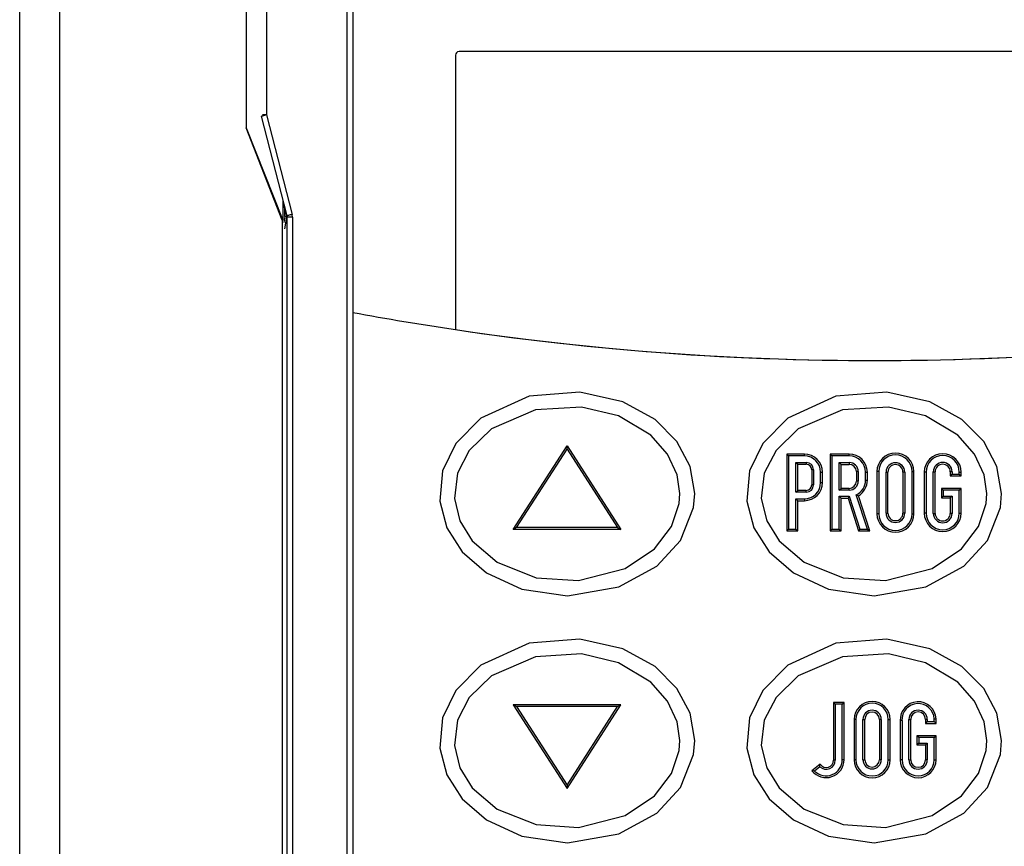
# Model space of a CAD drawing. Header units: inches. Extents: x 2934 to 6866, y 422 to 3136.
# Tile 76 of 84: x 5262 to 5316, y 2410 to 2456. Entities that reach past the tile are written whole.
import ezdxf

# ---------------------------------------------------------------- set-up
doc = ezdxf.new("R2010")
doc.units = ezdxf.units.IN
doc.header["$MEASUREMENT"] = 0
doc.layers.add('LV_PANEL MOUNT', color=7, linetype='Continuous')

# ---------------------------------------------------------------- blocks, each defined once
blk = doc.blocks.new('IHM_SSW06')
at = {"color": 7, "linetype": 'Continuous'}
for p, q in [((0, 0), (0, 13.1593)), ((0.22, 13.1532), (0.22, 0.2886)), ((1.81, 2.92), (1.81, 12.02)), ((1.8412, 11.9745), (1.8412, 7.2898)), ((1.8412, 11.9745), (1.8412, 2.9745)), ((1.2517, 10.01), (1.2517, 8.31)), ((1.3639, 9.9585), (1.3639, 8.3815)), ((2.4091, 8.7116), (2.4091, 8.7116)), ((2.4091, 8.7116), (2.4091, 7.1945)), ((2.4091, 8.7116), (2.4091, 7.1945)), ((7.0259, 8.7316), (2.4291, 8.7316)), ((1.4784, 7.8237), (1.3367, 8.374)), ((1.3639, 8.3815), (1.3418, 8.3815)), ((1.3639, 8.3815), (1.5056, 7.8311)), ((1.2517, 8.31), (1.2519, 8.31)), ((1.4517, 7.8), (1.2519, 8.31)), ((1.2519, 8.31), (1.4554, 7.8)), ((1.2519, 8.31), (1.2519, 8.31)), ((1.4554, 7.9044), (1.4554, 7.8)), ((1.4566, 7.8933), (1.4654, 7.8589)), ((1.4657, 7.8589), (1.4654, 7.8589)), ((1.4657, 7.8589), (1.4747, 7.8237)), ((1.4657, 7.82), (1.4657, 7.8589)), ((1.4554, 7.8), (1.4517, 7.8)), ((1.4517, 7.8), (1.4517, 2.96)), ((1.4657, 7.82), (1.4605, 7.7873)), ((1.4751, 7.8162), (1.465, 7.7516)), ((1.4657, 7.82), (1.4754, 7.82)), ((1.4747, 7.8237), (1.4784, 7.8237)), ((1.4793, 7.8162), (1.4751, 7.8162)), ((1.4784, 7.8237), (1.4793, 7.8162)), ((1.5075, 7.8162), (1.4793, 7.8162)), ((1.4793, 2.9892), (1.4793, 7.8162)), ((1.5075, 7.8162), (1.5056, 7.8311)), ((1.5075, 7.8162), (1.5075, 2.9892)), ((1.8412, 7.2898), (1.8412, 2.9745)), ((2.4091, 7.1945), (2.4091, 7.1945)), ((2.7292, 6.0889), (3.0262, 6.5509)), ((3.0262, 6.5325), (3.0262, 6.5509)), ((3.0262, 6.5509), (3.3232, 6.0889)), ((2.7475, 6.0989), (3.0262, 6.5325)), ((3.0262, 6.5325), (3.3049, 6.0989)), ((4.2513, 6.4954), (4.2413, 6.5054)), ((4.3382, 6.5054), (4.2413, 6.5054)), ((4.2413, 6.5054), (4.2413, 6.0805)), ((4.3382, 6.4954), (4.2513, 6.4954)), ((4.2513, 6.4954), (4.2513, 6.0905)), ((4.3382, 6.4954), (4.3382, 6.5054)), ((4.4909, 6.4954), (4.4809, 6.5054)), ((4.5866, 6.5054), (4.4809, 6.5054)), ((4.4809, 6.5054), (4.4809, 6.0805)), ((4.5866, 6.4954), (4.4909, 6.4954)), ((4.4909, 6.4954), (4.4909, 6.0905)), ((4.5866, 6.4954), (4.5866, 6.5054)), ((4.2919, 6.2953), (4.2919, 6.4593)), ((4.2919, 6.4593), (4.3489, 6.4593)), ((4.2919, 6.4593), (4.3019, 6.4493)), ((4.3019, 6.4493), (4.3489, 6.4493)), ((4.3019, 6.3053), (4.3019, 6.4493)), ((4.3489, 6.4593), (4.3489, 6.4493)), ((4.5314, 6.4587), (4.5861, 6.4587)), ((4.5314, 6.3062), (4.5314, 6.4587)), ((4.5314, 6.4587), (4.5414, 6.4487)), ((4.5414, 6.4487), (4.5861, 6.4487)), ((4.5414, 6.3162), (4.5414, 6.4487)), ((4.5861, 6.4587), (4.5861, 6.4487)), ((4.3889, 6.4193), (4.3789, 6.4193)), ((4.3789, 6.4193), (4.3789, 6.3353)), ((4.3889, 6.4193), (4.3889, 6.3353)), ((4.4282, 6.348), (4.4282, 6.4054)), ((4.4282, 6.4054), (4.4382, 6.4054)), ((4.4382, 6.348), (4.4382, 6.4054)), ((4.6361, 6.4087), (4.6261, 6.4087)), ((4.6261, 6.4087), (4.6261, 6.3562)), ((4.6361, 6.4087), (4.6361, 6.3562)), ((4.6766, 6.3618), (4.6766, 6.4054)), ((4.6766, 6.4054), (4.6866, 6.4054)), ((4.6866, 6.3618), (4.6866, 6.4054)), ((4.7494, 6.409), (4.7394, 6.409)), ((4.7394, 6.409), (4.7394, 6.1759)), ((4.7494, 6.409), (4.7494, 6.1759)), ((4.79, 6.1793), (4.79, 6.4062)), ((4.79, 6.4062), (4.8, 6.4062)), ((4.8, 6.1793), (4.8, 6.4062)), ((4.8934, 6.4062), (4.8834, 6.4062)), ((4.8834, 6.4062), (4.8834, 6.1793)), ((4.8934, 6.4062), (4.8934, 6.1793)), ((4.9339, 6.409), (4.9439, 6.409)), ((4.9339, 6.1759), (4.9339, 6.409)), ((4.9439, 6.1759), (4.9439, 6.409)), ((5.0112, 6.4062), (5.0012, 6.4062)), ((5.0012, 6.4062), (5.0012, 6.1793)), ((5.0112, 6.4062), (5.0112, 6.1793)), ((5.0511, 6.178), (5.0511, 6.4075)), ((5.0511, 6.4075), (5.0611, 6.4075)), ((5.0611, 6.178), (5.0611, 6.4075)), ((5.1552, 6.4075), (5.1452, 6.4075)), ((5.1452, 6.4075), (5.1452, 6.3856)), ((5.1552, 6.3956), (5.1452, 6.3856)), ((5.1452, 6.3856), (5.2051, 6.3856)), ((5.1552, 6.4075), (5.1552, 6.3956)), ((5.1552, 6.3956), (5.1951, 6.3956)), ((5.1951, 6.4062), (5.2051, 6.4062)), ((5.1951, 6.3956), (5.1951, 6.4062)), ((5.1951, 6.3956), (5.2051, 6.3856)), ((5.2051, 6.3856), (5.2051, 6.4062)), ((4.3889, 6.3353), (4.3789, 6.3353)), ((4.4282, 6.348), (4.4382, 6.348)), ((4.5314, 6.3062), (4.5414, 6.3162)), ((4.5861, 6.3162), (4.5414, 6.3162)), ((4.5861, 6.3062), (4.5861, 6.3162)), ((4.6361, 6.3562), (4.6261, 6.3562)), ((4.6766, 6.3618), (4.6866, 6.3618)), ((5.1062, 6.3062), (5.0962, 6.3162)), ((5.2051, 6.3162), (5.0962, 6.3162)), ((5.0962, 6.3162), (5.0962, 6.2633)), ((5.1951, 6.3062), (5.2051, 6.3162)), ((5.2051, 6.1793), (5.2051, 6.3162)), ((4.2919, 6.2953), (4.3019, 6.3053)), ((4.3489, 6.2953), (4.2919, 6.2953)), ((4.3489, 6.3053), (4.3019, 6.3053)), ((4.3489, 6.2953), (4.3489, 6.3053)), ((4.5861, 6.3062), (4.5314, 6.3062)), ((4.5314, 6.2727), (4.5869, 6.2727)), ((4.5314, 6.0905), (4.5314, 6.2727)), ((4.5314, 6.2727), (4.5414, 6.2627)), ((4.5414, 6.2627), (4.5796, 6.2627)), ((4.5414, 6.0805), (4.5414, 6.2627)), ((4.5869, 6.2727), (4.5796, 6.2627)), ((4.5796, 6.2627), (4.6369, 6.0805)), ((4.5869, 6.2727), (4.6442, 6.0905)), ((4.6874, 6.0905), (4.6247, 6.2803)), ((4.6247, 6.2803), (4.6369, 6.2754)), ((4.7012, 6.0805), (4.6369, 6.2754)), ((5.1062, 6.2733), (5.0962, 6.2633)), ((5.0962, 6.2633), (5.1452, 6.2633)), ((5.1062, 6.3062), (5.1062, 6.2733)), ((5.1951, 6.3062), (5.1062, 6.3062)), ((5.1062, 6.2733), (5.1552, 6.2733)), ((5.1552, 6.2733), (5.1452, 6.2633)), ((5.1452, 6.2633), (5.1452, 6.178)), ((5.1552, 6.2733), (5.1552, 6.178)), ((5.1951, 6.1793), (5.1951, 6.3062)), ((4.2919, 6.258), (4.3382, 6.258)), ((4.2919, 6.0905), (4.2919, 6.258)), ((4.2919, 6.258), (4.3019, 6.248)), ((4.3019, 6.248), (4.3382, 6.248)), ((4.3019, 6.0805), (4.3019, 6.248)), ((4.3382, 6.258), (4.3382, 6.248)), ((4.7494, 6.1759), (4.7394, 6.1759)), ((4.79, 6.1793), (4.8, 6.1793)), ((4.8934, 6.1793), (4.8834, 6.1793)), ((4.9339, 6.1759), (4.9439, 6.1759)), ((5.0112, 6.1793), (5.0012, 6.1793)), ((5.0511, 6.178), (5.0611, 6.178)), ((5.1552, 6.178), (5.1452, 6.178)), ((5.1951, 6.1793), (5.2051, 6.1793)), ((2.7475, 6.0989), (2.7292, 6.0889)), ((3.3049, 6.0989), (2.7475, 6.0989)), ((3.3049, 6.0989), (3.3232, 6.0889)), ((3.3232, 6.0889), (2.7292, 6.0889)), ((4.2513, 6.0905), (4.2413, 6.0805)), ((4.2413, 6.0805), (4.3019, 6.0805)), ((4.2513, 6.0905), (4.2919, 6.0905)), ((4.2919, 6.0905), (4.3019, 6.0805)), ((4.4909, 6.0905), (4.4809, 6.0805)), ((4.4809, 6.0805), (4.5414, 6.0805)), ((4.4909, 6.0905), (4.5314, 6.0905)), ((4.5314, 6.0905), (4.5414, 6.0805)), ((4.6442, 6.0905), (4.6369, 6.0805)), ((4.6369, 6.0805), (4.7012, 6.0805)), ((4.6442, 6.0905), (4.6874, 6.0905)), ((4.6874, 6.0905), (4.7012, 6.0805)), ((2.7475, 5.1089), (2.7292, 5.1189)), ((3.3232, 5.1189), (2.7292, 5.1189)), ((2.7292, 5.1189), (3.0262, 4.6569)), ((3.0262, 4.6569), (3.3232, 5.1189)), ((3.3049, 5.1089), (3.3232, 5.1189)), ((4.5095, 5.1224), (4.4995, 5.1324)), ((4.5578, 5.1324), (4.4995, 5.1324)), ((4.4995, 5.1324), (4.4995, 4.8131)), ((4.5478, 5.1224), (4.5095, 5.1224)), ((4.5095, 5.1224), (4.5095, 4.8131)), ((4.5478, 5.1224), (4.5578, 5.1324)), ((4.5478, 4.8158), (4.5478, 5.1224)), ((4.5578, 4.8158), (4.5578, 5.1324)), ((3.3049, 5.1089), (2.7475, 5.1089)), ((2.7475, 5.1089), (3.0262, 4.6754)), ((3.0262, 4.6754), (3.3049, 5.1089)), ((4.6235, 5.0384), (4.6135, 5.0384)), ((4.6135, 5.0384), (4.6135, 4.815)), ((4.6235, 5.0384), (4.6235, 4.815)), ((4.6624, 5.0384), (4.6724, 5.0384)), ((4.6624, 4.815), (4.6624, 5.0384)), ((4.6724, 4.815), (4.6724, 5.0384)), ((4.7636, 5.0384), (4.7536, 5.0384)), ((4.7536, 5.0384), (4.7536, 4.815)), ((4.7636, 5.0384), (4.7636, 4.815)), ((4.8024, 5.0384), (4.8124, 5.0384)), ((4.8024, 4.815), (4.8024, 5.0384)), ((4.8124, 4.815), (4.8124, 5.0384)), ((4.8782, 5.0317), (4.8682, 5.0314)), ((4.8682, 5.0314), (4.8682, 4.815)), ((4.8782, 5.0317), (4.8782, 4.815)), ((4.9164, 5.0384), (4.9264, 5.0384)), ((4.9164, 4.8142), (4.9164, 5.0384)), ((4.9264, 4.8142), (4.9264, 5.0384)), ((5.0182, 5.0384), (5.0082, 5.0384)), ((5.0082, 5.0384), (5.0082, 5.016)), ((5.0182, 5.026), (5.0082, 5.016)), ((5.0082, 5.016), (5.0664, 5.016)), ((5.0182, 5.0384), (5.0182, 5.026)), ((5.0182, 5.026), (5.0564, 5.026)), ((5.0564, 5.0413), (5.0664, 5.0415)), ((5.0564, 5.026), (5.0564, 5.0413)), ((5.0564, 5.026), (5.0664, 5.016)), ((5.0664, 5.016), (5.0664, 5.0415)), ((4.9705, 4.9384), (4.9605, 4.9484)), ((4.9605, 4.9484), (4.9605, 4.897)), ((5.0664, 4.9484), (4.9605, 4.9484)), ((4.9705, 4.907), (4.9605, 4.897)), ((4.9705, 4.9384), (4.9705, 4.907)), ((5.0564, 4.9384), (4.9705, 4.9384)), ((4.9705, 4.907), (5.0182, 4.907)), ((5.0182, 4.907), (5.0082, 4.897)), ((5.0182, 4.907), (5.0182, 4.8142)), ((5.0564, 4.9384), (5.0664, 4.9484)), ((5.0564, 4.815), (5.0564, 4.9384)), ((5.0664, 4.815), (5.0664, 4.9484)), ((4.9605, 4.897), (5.0082, 4.897)), ((5.0082, 4.897), (5.0082, 4.8142)), ((4.5095, 4.8131), (4.4995, 4.8131)), ((4.5478, 4.8158), (4.5578, 4.8158)), ((4.6235, 4.815), (4.6135, 4.815)), ((4.6624, 4.815), (4.6724, 4.815)), ((4.7636, 4.815), (4.7536, 4.815)), ((4.8024, 4.815), (4.8124, 4.815)), ((4.8782, 4.815), (4.8682, 4.815)), ((4.9164, 4.8142), (4.9264, 4.8142)), ((5.0182, 4.8142), (5.0082, 4.8142)), ((5.0564, 4.815), (5.0664, 4.815)), ((4.4258, 4.7904), (4.38, 4.7539)), ((4.3944, 4.7526), (4.38, 4.7539)), ((4.4245, 4.7766), (4.3944, 4.7526)), ((4.4245, 4.7766), (4.4258, 4.7904)), ((3.0262, 4.6754), (3.0262, 4.6569))]:
    blk.add_line(p, q, dxfattribs=at)
at = {"color": 7, "linetype": 'Continuous', "flags": 128}
for points in [[(1.3639, 8.3815), (1.3585, 8.3801), (1.3535, 8.3788), (1.3488, 8.3775), (1.3447, 8.3764), (1.3414, 8.3755), (1.3389, 8.3748), (1.3373, 8.3743), (1.3367, 8.374)], [(1.4754, 7.82), (1.4754, 7.8205), (1.4753, 7.8209), (1.4752, 7.8214), (1.4751, 7.8218), (1.475, 7.8223), (1.4749, 7.8228), (1.4748, 7.8232), (1.4747, 7.8237)], [(1.4751, 7.8162), (1.4752, 7.8175), (1.4754, 7.8187), (1.4754, 7.82)], [(1.5056, 7.8311), (1.5003, 7.8298), (1.4952, 7.8284), (1.4905, 7.8272), (1.4864, 7.8261), (1.4831, 7.8251), (1.4806, 7.8244), (1.479, 7.8239), (1.4784, 7.8237)], [(3.7319, 6.2869), (3.7062, 6.438), (3.6336, 6.5747), (3.5128, 6.6962), (3.3355, 6.7948), (3.0976, 6.849), (2.816, 6.8263), (2.5496, 6.7036), (2.411, 6.5638), (2.3384, 6.4131), (2.3224, 6.246), (2.3613, 6.0977), (2.4466, 5.9646), (2.5817, 5.8481), (2.7755, 5.7587), (3.028, 5.7219), (3.3131, 5.7707), (3.5234, 5.8859), (3.6538, 6.0286), (3.7252, 6.2095), (3.7319, 6.2869)], [(5.4289, 6.2869), (5.4032, 6.438), (5.3306, 6.5747), (5.2098, 6.6962), (5.0325, 6.7948), (4.7946, 6.849), (4.513, 6.8263), (4.2466, 6.7036), (4.108, 6.5638), (4.0354, 6.4131), (4.0194, 6.246), (4.0583, 6.0977), (4.1436, 5.9646), (4.2787, 5.8481), (4.4725, 5.7587), (4.725, 5.7219), (5.0101, 5.7707), (5.2204, 5.8859), (5.3508, 6.0286), (5.4222, 6.2095), (5.4289, 6.2869)], [(3.6502, 6.2869), (3.6354, 6.3908), (3.5823, 6.5053), (3.4894, 6.61), (3.3109, 6.7166), (3.1056, 6.7662), (2.8522, 6.7508), (2.6078, 6.6448), (2.4848, 6.5263), (2.42, 6.4008), (2.4032, 6.2599), (2.4333, 6.137), (2.5011, 6.0267), (2.6404, 5.9077), (2.8557, 5.8222), (3.0899, 5.8062), (3.3471, 5.8729), (3.5098, 5.9824), (3.6044, 6.106), (3.646, 6.2316), (3.6502, 6.2869)], [(5.3472, 6.2869), (5.3324, 6.3908), (5.2793, 6.5053), (5.1864, 6.61), (5.0079, 6.7166), (4.8026, 6.7662), (4.5492, 6.7508), (4.3048, 6.6448), (4.1818, 6.5263), (4.117, 6.4008), (4.1002, 6.2599), (4.1303, 6.137), (4.1981, 6.0267), (4.3374, 5.9077), (4.5527, 5.8222), (4.7869, 5.8062), (5.0441, 5.8729), (5.2068, 5.9824), (5.3014, 6.106), (5.343, 6.2316), (5.3472, 6.2869)], [(3.7319, 4.9209), (3.7062, 5.072), (3.6336, 5.2087), (3.5128, 5.3302), (3.3355, 5.4288), (3.0976, 5.483), (2.816, 5.4603), (2.5496, 5.3376), (2.411, 5.1978), (2.3384, 5.0471), (2.3224, 4.88), (2.3613, 4.7317), (2.4466, 4.5986), (2.5817, 4.4821), (2.7755, 4.3927), (3.028, 4.3559), (3.3131, 4.4047), (3.5234, 4.5199), (3.6538, 4.6626), (3.7252, 4.8435), (3.7319, 4.9209)], [(5.4289, 4.9209), (5.4032, 5.072), (5.3306, 5.2087), (5.2098, 5.3302), (5.0325, 5.4288), (4.7946, 5.483), (4.513, 5.4603), (4.2466, 5.3376), (4.108, 5.1978), (4.0354, 5.0471), (4.0194, 4.88), (4.0583, 4.7317), (4.1436, 4.5986), (4.2787, 4.4821), (4.4725, 4.3927), (4.725, 4.3559), (5.0101, 4.4047), (5.2204, 4.5199), (5.3508, 4.6626), (5.4222, 4.8435), (5.4289, 4.9209)], [(3.6502, 4.9209), (3.6354, 5.0248), (3.5823, 5.1393), (3.4894, 5.244), (3.3109, 5.3506), (3.1056, 5.4002), (2.8522, 5.3848), (2.6078, 5.2788), (2.4848, 5.1603), (2.42, 5.0348), (2.4032, 4.8939), (2.4333, 4.771), (2.5011, 4.6607), (2.6404, 4.5417), (2.8557, 4.4562), (3.0899, 4.4402), (3.3471, 4.5069), (3.5098, 4.6164), (3.6044, 4.74), (3.646, 4.8656), (3.6502, 4.9209)], [(5.3472, 4.9209), (5.3324, 5.0248), (5.2793, 5.1393), (5.1864, 5.244), (5.0079, 5.3506), (4.8026, 5.4002), (4.5492, 5.3848), (4.3048, 5.2788), (4.1818, 5.1603), (4.117, 5.0348), (4.1002, 4.8939), (4.1303, 4.771), (4.1981, 4.6607), (4.3374, 4.5417), (4.5527, 4.4562), (4.7869, 4.4402), (5.0441, 4.5069), (5.2068, 4.6164), (5.3014, 4.74), (5.343, 4.8656), (5.3472, 4.9209)]]:
    blk.add_lwpolyline(points, dxfattribs=at)
at = {"color": 7, "linetype": 'Continuous'}
for centre, radius, start, end in [((2.4291, 8.7116), 0.02, 90, 180), ((2.4291, 8.7116), 0.02, 90, 180), ((4.7212, 22.7131), 15.69, 259.42299, 261.52612), ((4.7212, 22.7131), 15.69, 261.52612, 280.57701), ((4.7212, 22.7131), 15.69, 261.52612, 278.52078), ((4.3382, 6.4054), 0.1, 0, 90), ((4.3382, 6.4054), 0.09, 0, 90), ((4.5866, 6.4054), 0.1, 0, 90), ((4.5866, 6.4054), 0.09, 0, 90), ((4.8417, 6.409), 0.1022, 0, 180), ((4.8417, 6.409), 0.0922, 0, 180), ((5.1031, 6.4062), 0.1019, 0, 180), ((5.1031, 6.4062), 0.0919, 0, 180), ((4.3489, 6.4193), 0.04, 0, 90), ((4.3489, 6.4193), 0.03, 0, 90), ((4.5861, 6.4087), 0.05, 0, 90), ((4.5861, 6.4087), 0.04, 0, 90), ((4.8417, 6.4062), 0.0517, 0, 180), ((4.8417, 6.4062), 0.0417, 0, 180), ((5.1031, 6.4075), 0.052, 0, 180), ((5.1031, 6.4075), 0.042, 0, 180), ((4.3382, 6.348), 0.09, 270, 0), ((4.3382, 6.348), 0.1, 270, 0), ((4.3489, 6.3353), 0.04, 270, 0), ((4.3489, 6.3353), 0.03, 270, 0), ((4.5861, 6.3562), 0.05, 270, 0), ((4.5861, 6.3562), 0.04, 270, 0), ((4.5866, 6.3618), 0.09, 295.0952, 0), ((4.5866, 6.3618), 0.1, 300.2137, 0), ((4.8417, 6.1759), 0.1022, 180, 0), ((4.8417, 6.1759), 0.0922, 180, 0), ((4.8417, 6.1793), 0.0517, 180, 0), ((4.8417, 6.1793), 0.0417, 180, 0), ((5.1031, 6.1793), 0.1019, 180, 0), ((5.1031, 6.1793), 0.0919, 180, 0), ((5.1031, 6.178), 0.052, 180, 0), ((5.1031, 6.178), 0.042, 180, 0), ((4.713, 5.0384), 0.0994, 0, 180), ((4.713, 5.0384), 0.0894, 0, 180), ((4.9673, 5.0365), 0.0993, 2.9155, 182.9155), ((4.9673, 5.0365), 0.0893, 3.0745, 183.0745), ((4.713, 5.0384), 0.0506, 0, 180), ((4.713, 5.0384), 0.0406, 0, 180), ((4.9673, 5.0384), 0.0509, 360, 180), ((4.9673, 5.0384), 0.0409, 360, 180), ((4.4581, 4.8158), 0.0997, 218.3841, 0), ((4.4581, 4.8158), 0.0897, 224.7646, 0), ((4.4592, 4.8131), 0.0503, 226.4521, 0), ((4.4592, 4.8131), 0.0403, 214.1717, 0), ((4.713, 4.815), 0.0994, 180, 0), ((4.713, 4.815), 0.0894, 180, 0), ((4.713, 4.815), 0.0506, 180, 0), ((4.713, 4.815), 0.0406, 180, 0), ((4.9673, 4.815), 0.0991, 180, 0), ((4.9673, 4.815), 0.0891, 180, 0), ((4.9673, 4.8142), 0.0509, 180, 0), ((4.9673, 4.8142), 0.0409, 180, 0)]:
    blk.add_arc(centre, radius, start, end, dxfattribs=at)

msp = doc.modelspace()

# ---------------------------------------------------------------- block references
at = {"layer": 'LV_PANEL MOUNT', "color": 7, "linetype": 'Continuous', "xscale": 9.928101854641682, "yscale": 9.928101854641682, "zscale": 9.928101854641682}
msp.add_blockref('IHM_SSW06', (5262.267, 2367.438), dxfattribs=at)

doc.saveas('drawing.dxf')
